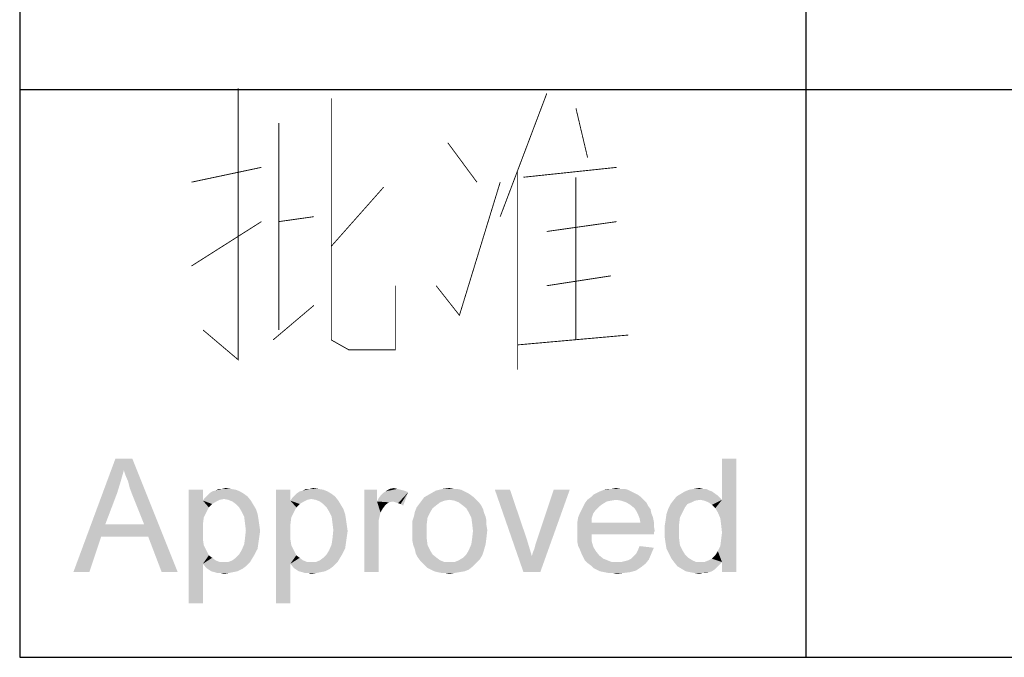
# Paper-space layout '61767N-2-A-2_1_1' of a CAD drawing. Header units: millimetres. Extents: x 0 to 594, y 1 to 420.
# Tile 130 of 222: x 409 to 420, y 10 to 17. Entities that reach past the tile are written whole.
import ezdxf

# ---------------------------------------------------------------- set-up
doc = ezdxf.new("R2010")
doc.units = ezdxf.units.MM
doc.header["$LTSCALE"] = 32.67
doc.layers.add('61767N-2-A-2_DXF_FORMAT', color=7, linetype='CONTINUOUS')
doc.layers.add('DETAIL', color=7, linetype='CONTINUOUS')

psp = doc.layouts.new('61767N-2-A-2_1_1')

# ---------------------------------------------------------------- linework, layer by layer
at = {"layer": '61767N-2-A-2_DXF_FORMAT', "color": 2, "linetype": 'Continuous'}
for p, q in [((409, 80.662), (409, 10)), ((418, 51.662), (418, 10)), ((409, 16.5), (474.5, 16.5)), ((409, 10), (584, 10))]:
    psp.add_line(p, q, dxfattribs=at)
at = {"layer": 'DETAIL', "color": 2, "linetype": 'Continuous', "const_width": 0.01}
for points in [[(411.5, 16.5121), (411.5, 13.4073), (411.1, 13.746)], [(415.0333, 16.4556), (414.5, 15.0444)], [(412.5667, 16.3992), (412.5667, 13.6331), (412.7667, 13.5202), (413.3, 13.5202), (413.3, 14.254)], [(415.3667, 16.2863), (415.5, 15.7218)], [(411.9667, 16.1169), (411.9667, 13.746)], [(414.2333, 15.4395), (413.9, 15.8911)], [(410.9667, 15.4395), (411.7667, 15.6089)], [(414.7, 15.5524), (414.7, 13.2944)], [(414.7667, 15.496), (415.8333, 15.6089)], [(413.7667, 14.254), (414.0333, 13.9153), (414.5, 15.4395)], [(415.3667, 15.496), (415.3667, 13.6331)], [(413.1667, 15.3831), (412.5667, 14.7056)], [(410.9667, 14.4798), (411.7667, 14.9879)], [(411.9667, 14.9879), (412.3667, 15.0444)], [(415.0333, 14.875), (415.8333, 14.9879)], [(415.0333, 14.254), (415.7667, 14.3669)], [(411.9, 13.6331), (412.3667, 14.0282)], [(414.7, 13.5766), (415.9667, 13.6895)]]:
    psp.add_lwpolyline(points, dxfattribs=at)
at = {"layer": 'DETAIL', "color": 2, "linetype": 'Continuous'}
for points in [[(410.1923, 12.1402), (409.6145, 10.975), (410.096, 12.275)], [(410.096, 12.275), (410.2886, 12.275), (410.1923, 12.1402)], [(410.2115, 12.0824), (410.1923, 12.1402), (410.2886, 12.275)], [(410.2404, 12.015), (410.2115, 12.0824), (410.2886, 12.275)], [(410.2597, 11.938), (410.2404, 12.015), (410.2886, 12.275)], [(410.2886, 11.8609), (410.2597, 11.938), (410.2886, 12.275)], [(410.4234, 11.5239), (410.2886, 11.8609), (410.2886, 12.275)], [(410.4715, 11.3794), (410.4234, 11.5239), (410.2886, 12.275)], [(410.6256, 10.975), (410.4715, 11.3794), (410.2886, 12.275)], [(410.6256, 10.975), (410.2886, 12.275), (410.8086, 10.975)], [(416.9908, 11.6587), (417.0389, 11.8031), (417.2026, 12.275)], [(417.0197, 11.5913), (416.9908, 11.6587), (417.2026, 12.275)], [(417.0293, 11.5143), (417.0197, 11.5913), (417.2026, 12.275)], [(417.0197, 11.2735), (417.0293, 11.3506), (417.2026, 12.275)], [(417.0389, 11.0906), (417.0197, 11.2735), (417.2026, 12.275)], [(417.0389, 11.4276), (417.0293, 11.5143), (417.2026, 12.275)], [(417.0293, 11.3506), (417.0389, 11.4276), (417.2026, 12.275)], [(417.2026, 12.275), (417.0389, 11.8031), (417.0389, 12.275)], [(417.0389, 10.975), (417.0389, 11.0906), (417.2026, 12.275)], [(417.0389, 10.975), (417.2026, 12.275), (417.2026, 10.975)], [(410.1923, 12.1402), (410.1538, 12.0054), (409.6145, 10.975)], [(410.1538, 12.0054), (410.1152, 11.8802), (409.6145, 10.975)], [(410.1152, 11.8802), (409.9804, 11.5239), (409.6145, 10.975)], [(411.0975, 11.9187), (411.0975, 11.7935), (410.9338, 10.6187)], [(411.0975, 11.9187), (410.9338, 10.6187), (410.9338, 11.9187)], [(411.6078, 11.8417), (411.1167, 11.8224), (411.1456, 11.8513)], [(411.3382, 11.8128), (411.1167, 11.8224), (411.6078, 11.8417)], [(411.5693, 11.8706), (411.1456, 11.8513), (411.1745, 11.8802)], [(411.1456, 11.8513), (411.5693, 11.8706), (411.6078, 11.8417)], [(411.5212, 11.8994), (411.1745, 11.8802), (411.2034, 11.8994)], [(411.1745, 11.8802), (411.5212, 11.8994), (411.5693, 11.8706)], [(411.2034, 11.8994), (411.2419, 11.9091), (411.473, 11.9187)], [(411.2034, 11.8994), (411.473, 11.9187), (411.5212, 11.8994)], [(411.4152, 11.9283), (411.473, 11.9187), (411.2419, 11.9091)], [(411.3189, 11.9283), (411.4152, 11.9283), (411.2419, 11.9091)], [(411.3189, 11.9283), (411.2419, 11.9091), (411.2804, 11.9283)], [(411.3189, 11.9283), (411.3575, 11.938), (411.4152, 11.9283)], [(411.3864, 11.8031), (411.3382, 11.8128), (411.6078, 11.8417)], [(411.3864, 11.8031), (411.6078, 11.8417), (411.6464, 11.7935)], [(412.0989, 11.9187), (412.0989, 11.7935), (411.9352, 10.6187)], [(412.0989, 11.9187), (411.9352, 10.6187), (411.9352, 11.9187)], [(412.6093, 11.8417), (412.1182, 11.8224), (412.1471, 11.8513)], [(412.3397, 11.8128), (412.1182, 11.8224), (412.6093, 11.8417)], [(412.5708, 11.8706), (412.1471, 11.8513), (412.176, 11.8802)], [(412.1471, 11.8513), (412.5708, 11.8706), (412.6093, 11.8417)], [(412.5226, 11.8994), (412.176, 11.8802), (412.2049, 11.8994)], [(412.176, 11.8802), (412.5226, 11.8994), (412.5708, 11.8706)], [(412.2049, 11.8994), (412.2434, 11.9091), (412.4745, 11.9187)], [(412.2049, 11.8994), (412.4745, 11.9187), (412.5226, 11.8994)], [(412.4167, 11.9283), (412.4745, 11.9187), (412.2434, 11.9091)], [(412.3204, 11.9283), (412.4167, 11.9283), (412.2434, 11.9091)], [(412.3204, 11.9283), (412.2434, 11.9091), (412.2819, 11.9283)], [(412.3204, 11.9283), (412.3589, 11.938), (412.4167, 11.9283)], [(412.3878, 11.8031), (412.3397, 11.8128), (412.6093, 11.8417)], [(412.3878, 11.8031), (412.6093, 11.8417), (412.6478, 11.7935)], [(413.0908, 11.9187), (413.0908, 11.7839), (412.9464, 10.975)], [(413.0908, 11.9187), (412.9464, 10.975), (412.9464, 11.9187)], [(413.0908, 11.7839), (413.1101, 11.8224), (413.4471, 11.8898)], [(413.2738, 11.7839), (413.0908, 11.7839), (413.4471, 11.8898)], [(413.1101, 11.8224), (413.1389, 11.8609), (413.4471, 11.8898)], [(413.1389, 11.8609), (413.1582, 11.8802), (413.4471, 11.8898)], [(413.4471, 11.8898), (413.1582, 11.8802), (413.1871, 11.8994)], [(413.3219, 11.9283), (413.3604, 11.9187), (413.1871, 11.8994)], [(413.3219, 11.9283), (413.1871, 11.8994), (413.2352, 11.9283)], [(413.3604, 11.9187), (413.3989, 11.9091), (413.1871, 11.8994)], [(413.1871, 11.8994), (413.3989, 11.9091), (413.4471, 11.8898)], [(413.2352, 11.9283), (413.2834, 11.938), (413.3219, 11.9283)], [(413.3026, 11.7743), (413.2738, 11.7839), (413.4471, 11.8898)], [(413.3315, 11.7646), (413.3026, 11.7743), (413.4471, 11.8898)], [(413.3604, 11.755), (413.3315, 11.7646), (413.4471, 11.8898)], [(413.3604, 11.755), (413.4471, 11.8898), (413.3893, 11.7357)], [(414.1597, 11.8609), (413.6301, 11.832), (413.6975, 11.8706)], [(413.6301, 11.832), (414.1597, 11.8609), (414.1982, 11.832)], [(414.0923, 11.8994), (413.6975, 11.8706), (413.7649, 11.9091)], [(414.0923, 11.8994), (414.1308, 11.8802), (413.6975, 11.8706)], [(413.6975, 11.8706), (414.1308, 11.8802), (414.1597, 11.8609)], [(414.0056, 11.9283), (414.0538, 11.9187), (413.7649, 11.9091)], [(413.9671, 11.9283), (414.0056, 11.9283), (413.7649, 11.9091)], [(413.9671, 11.9283), (413.7649, 11.9091), (413.8419, 11.9283)], [(413.7649, 11.9091), (414.0538, 11.9187), (414.0923, 11.8994)], [(413.8419, 11.9283), (413.9189, 11.938), (413.9671, 11.9283)], [(414.6123, 11.9187), (414.7664, 10.975), (414.4389, 11.9187)], [(414.6123, 11.9187), (414.8049, 11.3506), (414.7664, 10.975)], [(414.7664, 10.975), (414.8626, 11.158), (415.296, 11.9187)], [(414.7664, 10.975), (415.296, 11.9187), (414.9589, 10.975)], [(414.8626, 11.158), (414.8723, 11.1965), (415.296, 11.9187)], [(414.8723, 11.1965), (414.8915, 11.2446), (415.296, 11.9187)], [(414.8915, 11.2446), (414.9012, 11.2831), (415.296, 11.9187)], [(414.9012, 11.2831), (414.9204, 11.3409), (415.296, 11.9187)], [(415.296, 11.9187), (414.9204, 11.3409), (415.113, 11.9187)], [(416.076, 11.8609), (415.5367, 11.832), (415.5656, 11.8609)], [(415.5367, 11.832), (416.076, 11.8609), (416.1145, 11.832)], [(416.0375, 11.8802), (415.5656, 11.8609), (415.6041, 11.8802)], [(415.5656, 11.8609), (416.0375, 11.8802), (416.076, 11.8609)], [(415.9989, 11.8994), (415.6041, 11.8802), (415.6426, 11.8994)], [(415.6041, 11.8802), (415.9989, 11.8994), (416.0375, 11.8802)], [(415.9604, 11.9187), (415.6426, 11.8994), (415.6908, 11.9187)], [(415.6426, 11.8994), (415.9604, 11.9187), (415.9989, 11.8994)], [(415.8738, 11.9283), (415.9219, 11.9283), (415.6908, 11.9187)], [(415.7775, 11.9283), (415.8738, 11.9283), (415.6908, 11.9187)], [(415.7775, 11.9283), (415.6908, 11.9187), (415.7293, 11.9283)], [(415.6908, 11.9187), (415.9219, 11.9283), (415.9604, 11.9187)], [(415.7775, 11.9283), (415.8256, 11.938), (415.8738, 11.9283)], [(416.7886, 11.8031), (416.4804, 11.7935), (416.5189, 11.8417)], [(416.9908, 11.8513), (416.5189, 11.8417), (416.5671, 11.8706)], [(416.7886, 11.8031), (416.5189, 11.8417), (416.9908, 11.8513)], [(416.9234, 11.8994), (416.5671, 11.8706), (416.6152, 11.8994)], [(416.5671, 11.8706), (416.9234, 11.8994), (416.9908, 11.8513)], [(416.8945, 11.9091), (416.6152, 11.8994), (416.6634, 11.9187)], [(416.6152, 11.8994), (416.8945, 11.9091), (416.9234, 11.8994)], [(416.8175, 11.9283), (416.856, 11.9283), (416.6634, 11.9187)], [(416.8175, 11.9283), (416.6634, 11.9187), (416.7212, 11.9283)], [(416.6634, 11.9187), (416.856, 11.9283), (416.8945, 11.9091)], [(416.7212, 11.9283), (416.7789, 11.938), (416.8175, 11.9283)], [(416.7886, 11.8031), (416.9908, 11.8513), (417.0389, 11.8031)], [(411.0975, 11.7935), (411.1071, 11.6009), (410.9338, 10.6187)], [(411.3382, 11.8128), (411.0975, 11.7935), (411.1167, 11.8224)], [(411.3382, 11.8128), (411.2901, 11.8031), (411.0975, 11.7935)], [(411.0975, 11.7935), (411.2901, 11.8031), (411.2515, 11.7839)], [(411.0975, 11.7935), (411.2515, 11.7839), (411.2034, 11.755)], [(411.0975, 11.7935), (411.2034, 11.755), (411.1649, 11.7165)], [(411.0975, 11.7935), (411.1649, 11.7165), (411.1071, 11.6009)], [(411.6464, 11.7935), (411.4345, 11.7839), (411.3864, 11.8031)], [(411.473, 11.755), (411.4345, 11.7839), (411.6464, 11.7935)], [(411.473, 11.755), (411.6464, 11.7935), (411.6752, 11.7454)], [(411.6752, 11.7454), (411.5115, 11.7165), (411.473, 11.755)], [(411.5115, 11.7165), (411.6752, 11.7454), (411.7041, 11.6972)], [(412.0989, 11.7935), (412.1086, 11.6009), (411.9352, 10.6187)], [(412.3397, 11.8128), (412.0989, 11.7935), (412.1182, 11.8224)], [(412.3397, 11.8128), (412.2915, 11.8031), (412.0989, 11.7935)], [(412.0989, 11.7935), (412.2915, 11.8031), (412.253, 11.7839)], [(412.0989, 11.7935), (412.253, 11.7839), (412.2049, 11.755)], [(412.0989, 11.7935), (412.2049, 11.755), (412.1664, 11.7165)], [(412.0989, 11.7935), (412.1664, 11.7165), (412.1086, 11.6009)], [(412.6478, 11.7935), (412.436, 11.7839), (412.3878, 11.8031)], [(412.4745, 11.755), (412.436, 11.7839), (412.6478, 11.7935)], [(412.4745, 11.755), (412.6478, 11.7935), (412.6767, 11.7454)], [(412.6767, 11.7454), (412.513, 11.7165), (412.4745, 11.755)], [(412.513, 11.7165), (412.6767, 11.7454), (412.7056, 11.6972)], [(413.0908, 11.7839), (413.1293, 11.6587), (412.9464, 10.975)], [(413.0908, 11.7839), (413.2738, 11.7839), (413.2256, 11.7743)], [(413.0908, 11.7839), (413.2256, 11.7743), (413.1871, 11.7454)], [(413.0908, 11.7839), (413.1871, 11.7454), (413.1582, 11.7069)], [(413.0908, 11.7839), (413.1582, 11.7069), (413.1293, 11.6587)], [(413.7745, 11.7454), (413.5434, 11.7165), (413.5723, 11.755)], [(413.5434, 11.7165), (413.7745, 11.7454), (413.7264, 11.7069)], [(413.8612, 11.7935), (413.813, 11.7743), (413.5723, 11.755)], [(413.8612, 11.7935), (413.5723, 11.755), (413.6012, 11.7935)], [(413.5723, 11.755), (413.813, 11.7743), (413.7745, 11.7454)], [(414.1982, 11.832), (413.9189, 11.8031), (413.6012, 11.7935)], [(414.1982, 11.832), (413.6012, 11.7935), (413.6301, 11.832)], [(413.6012, 11.7935), (413.9189, 11.8031), (413.8612, 11.7935)], [(413.9189, 11.8031), (414.1982, 11.832), (414.2271, 11.8031)], [(414.2271, 11.8031), (413.9767, 11.7935), (413.9189, 11.8031)], [(414.0249, 11.7743), (413.9767, 11.7935), (414.2271, 11.8031)], [(414.0249, 11.7743), (414.2271, 11.8031), (414.256, 11.7743)], [(414.256, 11.7743), (414.0634, 11.7454), (414.0249, 11.7743)], [(414.0634, 11.7454), (414.256, 11.7743), (414.2849, 11.7357)], [(414.2849, 11.7357), (414.1115, 11.7069), (414.0634, 11.7454)], [(414.1115, 11.7069), (414.2849, 11.7357), (414.3041, 11.6972)], [(415.633, 11.7261), (415.4308, 11.6876), (415.4501, 11.7261)], [(415.4308, 11.6876), (415.633, 11.7261), (415.5945, 11.6876)], [(415.6715, 11.755), (415.4501, 11.7261), (415.4693, 11.7646)], [(415.4501, 11.7261), (415.6715, 11.755), (415.633, 11.7261)], [(415.8256, 11.8031), (415.7678, 11.7935), (415.4693, 11.7646)], [(415.8256, 11.8031), (415.4693, 11.7646), (415.4982, 11.8031)], [(415.7678, 11.7935), (415.7197, 11.7839), (415.4693, 11.7646)], [(415.4693, 11.7646), (415.7197, 11.7839), (415.6715, 11.755)], [(416.1145, 11.832), (415.4982, 11.8031), (415.5367, 11.832)], [(415.8256, 11.8031), (415.4982, 11.8031), (416.1145, 11.832)], [(415.8256, 11.8031), (416.1145, 11.832), (416.1434, 11.8031)], [(416.1434, 11.8031), (415.8834, 11.7935), (415.8256, 11.8031)], [(415.9412, 11.7743), (415.8834, 11.7935), (416.1434, 11.8031)], [(415.9412, 11.7743), (416.1434, 11.8031), (416.1723, 11.7743)], [(416.1723, 11.7743), (415.9893, 11.7454), (415.9412, 11.7743)], [(415.9893, 11.7454), (416.1723, 11.7743), (416.1915, 11.7357)], [(416.1915, 11.7357), (416.0375, 11.7069), (415.9893, 11.7454)], [(416.0375, 11.7069), (416.1915, 11.7357), (416.2204, 11.6972)], [(416.6441, 11.755), (416.6152, 11.7165), (416.4226, 11.6972)], [(416.6441, 11.755), (416.4226, 11.6972), (416.4515, 11.755)], [(416.7308, 11.7935), (416.6923, 11.7743), (416.4515, 11.755)], [(416.7308, 11.7935), (416.4515, 11.755), (416.4804, 11.7935)], [(416.4515, 11.755), (416.6923, 11.7743), (416.6441, 11.755)], [(416.4804, 11.7935), (416.7886, 11.8031), (416.7308, 11.7935)], [(417.0389, 11.8031), (416.8367, 11.7935), (416.7886, 11.8031)], [(416.8849, 11.7743), (416.8367, 11.7935), (417.0389, 11.8031)], [(416.9234, 11.7454), (416.8849, 11.7743), (417.0389, 11.8031)], [(416.9619, 11.7069), (416.9234, 11.7454), (417.0389, 11.8031)], [(416.9908, 11.6587), (416.9619, 11.7069), (417.0389, 11.8031)], [(411.1649, 11.7165), (411.136, 11.6587), (411.1071, 11.6009)], [(411.7041, 11.6972), (411.5404, 11.6683), (411.5115, 11.7165)], [(411.5404, 11.6683), (411.7041, 11.6972), (411.7234, 11.6394)], [(411.7234, 11.6394), (411.5693, 11.6106), (411.5404, 11.6683)], [(411.5693, 11.6106), (411.7234, 11.6394), (411.733, 11.5817)], [(411.733, 11.5817), (411.5789, 11.5335), (411.5693, 11.6106)], [(412.1664, 11.7165), (412.1375, 11.6587), (412.1086, 11.6009)], [(412.7056, 11.6972), (412.5419, 11.6683), (412.513, 11.7165)], [(412.5419, 11.6683), (412.7056, 11.6972), (412.7249, 11.6394)], [(412.7249, 11.6394), (412.5708, 11.6106), (412.5419, 11.6683)], [(412.5708, 11.6106), (412.7249, 11.6394), (412.7345, 11.5817)], [(412.7345, 11.5817), (412.5804, 11.5335), (412.5708, 11.6106)], [(413.1293, 11.6587), (413.1101, 11.572), (412.9464, 10.975)], [(413.6686, 11.6009), (413.4952, 11.5624), (413.5145, 11.6202)], [(413.6975, 11.6587), (413.5145, 11.6202), (413.5241, 11.6683)], [(413.5145, 11.6202), (413.6975, 11.6587), (413.6686, 11.6009)], [(413.7264, 11.7069), (413.5241, 11.6683), (413.5434, 11.7165)], [(413.5241, 11.6683), (413.7264, 11.7069), (413.6975, 11.6587)], [(414.3041, 11.6972), (414.1404, 11.6587), (414.1115, 11.7069)], [(414.1404, 11.6587), (414.3041, 11.6972), (414.3138, 11.6587)], [(414.3138, 11.6587), (414.1693, 11.6009), (414.1404, 11.6587)], [(414.3138, 11.6587), (414.333, 11.6106), (414.1693, 11.6009)], [(414.1693, 11.6009), (414.333, 11.6106), (414.3426, 11.5624)], [(415.5656, 11.6491), (415.3923, 11.6009), (415.4115, 11.6491)], [(415.3923, 11.6009), (415.5656, 11.6491), (415.5464, 11.5913)], [(415.5945, 11.6876), (415.4115, 11.6491), (415.4308, 11.6876)], [(415.4115, 11.6491), (415.5945, 11.6876), (415.5656, 11.6491)], [(416.2204, 11.6972), (416.0567, 11.678), (416.0375, 11.7069)], [(416.0567, 11.678), (416.2204, 11.6972), (416.2301, 11.6491)], [(416.2301, 11.6491), (416.076, 11.6394), (416.0567, 11.678)], [(416.076, 11.6394), (416.2301, 11.6491), (416.2493, 11.6009)], [(416.2493, 11.6009), (416.0952, 11.5913), (416.076, 11.6394)], [(416.5575, 11.6009), (416.3938, 11.572), (416.4034, 11.6394)], [(416.5864, 11.6587), (416.4034, 11.6394), (416.4226, 11.6972)], [(416.4034, 11.6394), (416.5864, 11.6587), (416.5575, 11.6009)], [(416.4226, 11.6972), (416.6152, 11.7165), (416.5864, 11.6587)], [(409.9804, 11.5239), (409.9323, 11.3794), (409.6145, 10.975)], [(409.9804, 11.5239), (410.4234, 11.5239), (409.9323, 11.3794)], [(410.4715, 11.3794), (409.9323, 11.3794), (410.4234, 11.5239)], [(411.1071, 11.6009), (411.0975, 11.5239), (410.9338, 10.6187)], [(411.0975, 11.5239), (411.0975, 11.4372), (410.9338, 10.6187)], [(411.5789, 11.5335), (411.733, 11.5817), (411.7426, 11.5143)], [(411.7426, 11.5143), (411.5886, 11.4565), (411.5789, 11.5335)], [(411.5886, 11.4565), (411.7426, 11.5143), (411.7523, 11.4469)], [(412.1086, 11.6009), (412.0989, 11.5239), (411.9352, 10.6187)], [(412.0989, 11.5239), (412.0989, 11.4372), (411.9352, 10.6187)], [(412.5804, 11.5335), (412.7345, 11.5817), (412.7441, 11.5143)], [(412.7441, 11.5143), (412.5901, 11.4565), (412.5804, 11.5335)], [(412.5901, 11.4565), (412.7441, 11.5143), (412.7538, 11.4469)], [(413.1101, 11.572), (413.1101, 11.4661), (412.9464, 10.975)], [(413.4952, 11.5624), (413.6686, 11.6009), (413.6589, 11.5239)], [(413.6589, 11.5239), (413.4952, 11.5046), (413.4952, 11.5624)], [(413.4952, 11.4469), (413.4952, 11.5046), (413.6589, 11.5239)], [(413.4952, 11.4469), (413.6589, 11.5239), (413.6589, 11.4469)], [(414.3426, 11.5624), (414.1789, 11.5335), (414.1693, 11.6009)], [(414.1789, 11.5335), (414.3426, 11.5624), (414.3426, 11.5143)], [(414.3426, 11.5143), (414.1886, 11.4469), (414.1789, 11.5335)], [(414.3426, 11.5143), (414.3523, 11.4565), (414.1886, 11.4469)], [(415.5464, 11.5913), (415.3826, 11.5431), (415.3923, 11.6009)], [(415.3826, 11.5431), (415.5464, 11.5913), (415.5464, 11.5431)], [(416.1049, 11.5431), (416.2589, 11.5046), (415.3826, 11.495)], [(415.5464, 11.5431), (416.1049, 11.5431), (415.3826, 11.495)], [(415.5464, 11.5431), (415.3826, 11.495), (415.3826, 11.5431)], [(415.3826, 11.495), (416.2589, 11.5046), (416.2686, 11.4469)], [(416.0952, 11.5913), (416.2493, 11.6009), (416.2589, 11.5528)], [(416.2589, 11.5528), (416.1049, 11.5431), (416.0952, 11.5913)], [(416.1049, 11.5431), (416.2589, 11.5528), (416.2589, 11.5046)], [(416.5478, 11.5239), (416.3841, 11.5143), (416.3938, 11.572)], [(416.3841, 11.4372), (416.3841, 11.5143), (416.5478, 11.5239)], [(416.3841, 11.4372), (416.5478, 11.5239), (416.5478, 11.4372)], [(416.3938, 11.572), (416.5575, 11.6009), (416.5478, 11.5239)], [(411.0975, 11.4372), (411.0975, 11.3506), (410.9338, 10.6187)], [(411.7523, 11.4469), (411.5789, 11.3602), (411.5886, 11.4565)], [(411.7523, 11.4469), (411.7426, 11.3794), (411.5789, 11.3602)], [(412.0989, 11.4372), (412.0989, 11.3506), (411.9352, 10.6187)], [(412.7538, 11.4469), (412.5804, 11.3602), (412.5901, 11.4565)], [(412.7538, 11.4469), (412.7441, 11.3794), (412.5804, 11.3602)], [(412.9464, 10.975), (413.1101, 11.4661), (413.1101, 10.975)], [(413.6589, 11.4469), (413.4952, 11.3891), (413.4952, 11.4469)], [(413.4952, 11.3891), (413.6589, 11.4469), (413.6589, 11.3602)], [(413.6589, 11.3602), (413.4952, 11.3313), (413.4952, 11.3891)], [(414.3426, 11.3698), (414.1789, 11.3602), (414.1886, 11.4469)], [(414.1886, 11.4469), (414.3523, 11.4565), (414.3426, 11.3698)], [(416.2686, 11.4469), (415.3826, 11.4372), (415.3826, 11.495)], [(415.3826, 11.4372), (416.2686, 11.4469), (416.2589, 11.4276)], [(415.3826, 11.4372), (416.2589, 11.4276), (415.5464, 11.4083)], [(415.5464, 11.4083), (415.3826, 11.3794), (415.3826, 11.4372)], [(415.3826, 11.3794), (415.5464, 11.4083), (415.5464, 11.3313)], [(415.5464, 11.4083), (416.2589, 11.4276), (416.2589, 11.4083)], [(416.5478, 11.4372), (416.3841, 11.3698), (416.3841, 11.4372)], [(416.3841, 11.3698), (416.5478, 11.4372), (416.5478, 11.3602)], [(409.6145, 10.975), (409.9323, 11.3794), (409.7975, 10.975)], [(411.0975, 11.3506), (411.1071, 11.2831), (410.9338, 10.6187)], [(411.1071, 11.2831), (411.136, 11.2254), (410.9338, 10.6187)], [(411.7234, 11.2446), (411.5404, 11.2254), (411.5693, 11.2928)], [(411.733, 11.312), (411.5693, 11.2928), (411.5789, 11.3602)], [(411.5693, 11.2928), (411.733, 11.312), (411.7234, 11.2446)], [(411.5789, 11.3602), (411.7426, 11.3794), (411.733, 11.312)], [(412.0989, 11.3506), (412.1086, 11.2831), (411.9352, 10.6187)], [(412.1086, 11.2831), (412.1375, 11.2254), (411.9352, 10.6187)], [(412.7249, 11.2446), (412.5419, 11.2254), (412.5708, 11.2928)], [(412.7345, 11.312), (412.5708, 11.2928), (412.5804, 11.3602)], [(412.5708, 11.2928), (412.7345, 11.312), (412.7249, 11.2446)], [(412.5804, 11.3602), (412.7441, 11.3794), (412.7345, 11.312)], [(413.5049, 11.2831), (413.4952, 11.3313), (413.6589, 11.3602)], [(413.5049, 11.2831), (413.6589, 11.3602), (413.6686, 11.2831)], [(413.6686, 11.2831), (413.5241, 11.235), (413.5049, 11.2831)], [(413.5241, 11.235), (413.6686, 11.2831), (413.6975, 11.2254)], [(414.333, 11.2928), (414.1404, 11.2254), (414.1693, 11.2928)], [(414.1404, 11.2254), (414.333, 11.2928), (414.3138, 11.2254)], [(414.1693, 11.2928), (414.1789, 11.3602), (414.3426, 11.3698)], [(414.1693, 11.2928), (414.3426, 11.3698), (414.333, 11.2928)], [(414.8049, 11.3506), (414.8338, 11.2543), (414.7664, 10.975)], [(415.5464, 11.3313), (415.3826, 11.3217), (415.3826, 11.3794)], [(415.3923, 11.2735), (415.3826, 11.3217), (415.5464, 11.3313)], [(415.3923, 11.2735), (415.5464, 11.3313), (415.5656, 11.2639)], [(415.5656, 11.2639), (415.4115, 11.235), (415.3923, 11.2735)], [(416.2589, 11.2543), (416.076, 11.2254), (416.0952, 11.2735)], [(416.5478, 11.3602), (416.3938, 11.3024), (416.3841, 11.3698)], [(416.3938, 11.3024), (416.5478, 11.3602), (416.5575, 11.2831)], [(416.5575, 11.2831), (416.4034, 11.2446), (416.3938, 11.3024)], [(416.4034, 11.2446), (416.5575, 11.2831), (416.5864, 11.2254)], [(417.0389, 11.0906), (416.9908, 11.2157), (417.0197, 11.2735)], [(411.136, 11.2254), (411.0975, 11.0713), (410.9338, 10.6187)], [(411.136, 11.2254), (411.1649, 11.1676), (411.0975, 11.0713)], [(411.1649, 11.1676), (411.2034, 11.1387), (411.0975, 11.0713)], [(411.473, 11.1387), (411.5115, 11.1772), (411.6945, 11.1869)], [(411.473, 11.1387), (411.6945, 11.1869), (411.6656, 11.1387)], [(411.6945, 11.1869), (411.5115, 11.1772), (411.5404, 11.2254)], [(411.5404, 11.2254), (411.7234, 11.2446), (411.6945, 11.1869)], [(412.1375, 11.2254), (412.0989, 11.0713), (411.9352, 10.6187)], [(412.1375, 11.2254), (412.1664, 11.1676), (412.0989, 11.0713)], [(412.1664, 11.1676), (412.2049, 11.1387), (412.0989, 11.0713)], [(412.4745, 11.1387), (412.513, 11.1772), (412.696, 11.1869)], [(412.4745, 11.1387), (412.696, 11.1869), (412.6671, 11.1387)], [(412.696, 11.1869), (412.513, 11.1772), (412.5419, 11.2254)], [(412.5419, 11.2254), (412.7249, 11.2446), (412.696, 11.1869)], [(413.6975, 11.2254), (413.5338, 11.1869), (413.5241, 11.235)], [(413.5338, 11.1869), (413.6975, 11.2254), (413.7264, 11.1772)], [(413.7264, 11.1772), (413.553, 11.1483), (413.5338, 11.1869)], [(413.553, 11.1483), (413.7264, 11.1772), (413.7745, 11.1387)], [(414.2945, 11.1676), (414.073, 11.1387), (414.1115, 11.1772)], [(414.073, 11.1387), (414.2945, 11.1676), (414.2656, 11.1194)], [(414.3138, 11.2254), (414.1115, 11.1772), (414.1404, 11.2254)], [(414.1115, 11.1772), (414.3138, 11.2254), (414.2945, 11.1676)], [(414.8338, 11.2543), (414.8626, 11.158), (414.7664, 10.975)], [(415.4115, 11.235), (415.5656, 11.2639), (415.5945, 11.2157)], [(415.5945, 11.2157), (415.4308, 11.1869), (415.4115, 11.235)], [(415.4308, 11.1869), (415.5945, 11.2157), (415.633, 11.1676)], [(415.633, 11.1676), (415.4501, 11.1483), (415.4308, 11.1869)], [(415.4501, 11.1483), (415.633, 11.1676), (415.6812, 11.1291)], [(415.9989, 11.1291), (416.0278, 11.158), (416.2301, 11.1869)], [(415.9989, 11.1291), (416.2301, 11.1869), (416.2012, 11.1194)], [(416.2301, 11.1869), (416.0278, 11.158), (416.0567, 11.1869)], [(416.0567, 11.1869), (416.076, 11.2254), (416.2589, 11.2543)], [(416.0567, 11.1869), (416.2589, 11.2543), (416.2301, 11.1869)], [(416.5864, 11.2254), (416.4323, 11.1869), (416.4034, 11.2446)], [(416.4323, 11.1869), (416.5864, 11.2254), (416.6152, 11.1772)], [(416.6152, 11.1772), (416.4612, 11.1291), (416.4323, 11.1869)], [(416.6152, 11.1772), (416.6538, 11.1387), (416.4612, 11.1291)], [(417.0389, 11.0906), (416.9234, 11.1291), (416.9619, 11.1676)], [(417.0389, 11.0906), (416.9619, 11.1676), (416.9908, 11.2157)], [(410.9338, 10.6187), (411.0975, 11.0713), (411.0975, 10.6187)], [(411.2034, 11.1387), (411.2419, 11.1098), (411.0975, 11.0713)], [(411.2419, 11.1098), (411.2901, 11.0906), (411.0975, 11.0713)], [(411.0975, 11.0713), (411.6367, 11.0906), (411.5886, 11.0424)], [(411.3864, 11.0906), (411.6367, 11.0906), (411.0975, 11.0713)], [(411.3382, 11.0906), (411.3864, 11.0906), (411.0975, 11.0713)], [(411.2901, 11.0906), (411.3382, 11.0906), (411.0975, 11.0713)], [(411.5886, 11.0424), (411.136, 11.0231), (411.0975, 11.0713)], [(411.3864, 11.0906), (411.4345, 11.1098), (411.6656, 11.1387)], [(411.3864, 11.0906), (411.6656, 11.1387), (411.6367, 11.0906)], [(411.6656, 11.1387), (411.4345, 11.1098), (411.473, 11.1387)], [(411.9352, 10.6187), (412.0989, 11.0713), (412.0989, 10.6187)], [(412.2049, 11.1387), (412.2434, 11.1098), (412.0989, 11.0713)], [(412.2434, 11.1098), (412.2915, 11.0906), (412.0989, 11.0713)], [(412.0989, 11.0713), (412.6382, 11.0906), (412.5901, 11.0424)], [(412.3878, 11.0906), (412.6382, 11.0906), (412.0989, 11.0713)], [(412.3397, 11.0906), (412.3878, 11.0906), (412.0989, 11.0713)], [(412.2915, 11.0906), (412.3397, 11.0906), (412.0989, 11.0713)], [(412.5901, 11.0424), (412.1375, 11.0231), (412.0989, 11.0713)], [(412.3878, 11.0906), (412.436, 11.1098), (412.6671, 11.1387)], [(412.3878, 11.0906), (412.6671, 11.1387), (412.6382, 11.0906)], [(412.6671, 11.1387), (412.436, 11.1098), (412.4745, 11.1387)], [(413.7745, 11.1387), (413.5819, 11.1098), (413.553, 11.1483)], [(413.5819, 11.1098), (413.7745, 11.1387), (413.813, 11.1098)], [(413.813, 11.1098), (413.6108, 11.0809), (413.5819, 11.1098)], [(413.813, 11.1098), (413.8612, 11.0906), (413.6108, 11.0809)], [(413.9189, 11.0906), (413.9767, 11.0906), (413.6108, 11.0809)], [(413.8612, 11.0906), (413.9189, 11.0906), (413.6108, 11.0809)], [(414.2271, 11.0809), (413.6108, 11.0809), (413.9767, 11.0906)], [(414.2271, 11.0809), (413.6397, 11.052), (413.6108, 11.0809)], [(413.6397, 11.052), (414.2271, 11.0809), (414.1886, 11.0424)], [(414.1886, 11.0424), (413.6686, 11.0231), (413.6397, 11.052)], [(413.9767, 11.0906), (414.0249, 11.1098), (414.2656, 11.1194)], [(413.9767, 11.0906), (414.2656, 11.1194), (414.2271, 11.0809)], [(414.2656, 11.1194), (414.0249, 11.1098), (414.073, 11.1387)], [(415.6812, 11.1291), (415.4693, 11.1098), (415.4501, 11.1483)], [(415.4693, 11.1098), (415.6812, 11.1291), (415.7293, 11.1098)], [(415.7293, 11.1098), (415.4982, 11.0809), (415.4693, 11.1098)], [(415.7293, 11.1098), (415.7775, 11.0906), (415.4982, 11.0809)], [(415.8352, 11.0906), (415.8834, 11.0906), (415.4982, 11.0809)], [(415.7775, 11.0906), (415.8352, 11.0906), (415.4982, 11.0809)], [(416.1626, 11.0713), (415.4982, 11.0809), (415.8834, 11.0906)], [(416.1626, 11.0713), (415.5367, 11.052), (415.4982, 11.0809)], [(415.5367, 11.052), (416.1626, 11.0713), (416.1145, 11.0328)], [(416.1145, 11.0328), (415.5656, 11.0231), (415.5367, 11.052)], [(415.8834, 11.0906), (415.9219, 11.1002), (416.2012, 11.1194)], [(415.8834, 11.0906), (416.2012, 11.1194), (416.1626, 11.0713)], [(415.9219, 11.1002), (415.9604, 11.1098), (416.2012, 11.1194)], [(416.2012, 11.1194), (415.9604, 11.1098), (415.9989, 11.1291)], [(416.4612, 11.1291), (416.6538, 11.1387), (416.7019, 11.1098)], [(416.7019, 11.1098), (416.4901, 11.0906), (416.4612, 11.1291)], [(416.4901, 11.0906), (416.7019, 11.1098), (416.7404, 11.0906)], [(416.7404, 11.0906), (416.5286, 11.0424), (416.4901, 11.0906)], [(417.0389, 11.0906), (417.0101, 11.0617), (416.5286, 11.0424)], [(416.8367, 11.0906), (417.0389, 11.0906), (416.5286, 11.0424)], [(416.7886, 11.0906), (416.8367, 11.0906), (416.5286, 11.0424)], [(416.7404, 11.0906), (416.7886, 11.0906), (416.5286, 11.0424)], [(416.5286, 11.0424), (417.0101, 11.0617), (416.9812, 11.0328)], [(417.0389, 11.0906), (416.8367, 11.0906), (416.8849, 11.1098)], [(417.0389, 11.0906), (416.8849, 11.1098), (416.9234, 11.1291)], [(411.136, 11.0231), (411.5886, 11.0424), (411.5501, 11.0135)], [(411.5501, 11.0135), (411.1938, 10.9846), (411.136, 11.0231)], [(411.1938, 10.9846), (411.5501, 11.0135), (411.4923, 10.9846)], [(411.4923, 10.9846), (411.2323, 10.975), (411.1938, 10.9846)], [(411.2323, 10.975), (411.4923, 10.9846), (411.4441, 10.975)], [(411.4441, 10.975), (411.2612, 10.9654), (411.2323, 10.975)], [(411.2997, 10.9654), (411.2612, 10.9654), (411.4441, 10.975)], [(411.2997, 10.9654), (411.4441, 10.975), (411.396, 10.9654)], [(411.396, 10.9654), (411.3382, 10.9557), (411.2997, 10.9654)], [(412.1375, 11.0231), (412.5901, 11.0424), (412.5515, 11.0135)], [(412.5515, 11.0135), (412.1952, 10.9846), (412.1375, 11.0231)], [(412.1952, 10.9846), (412.5515, 11.0135), (412.4938, 10.9846)], [(412.4938, 10.9846), (412.2338, 10.975), (412.1952, 10.9846)], [(412.2338, 10.975), (412.4938, 10.9846), (412.4456, 10.975)], [(412.4456, 10.975), (412.2626, 10.9654), (412.2338, 10.975)], [(412.3012, 10.9654), (412.2626, 10.9654), (412.4456, 10.975)], [(412.3012, 10.9654), (412.4456, 10.975), (412.3975, 10.9654)], [(412.3975, 10.9654), (412.3397, 10.9557), (412.3012, 10.9654)], [(413.7071, 11.0039), (413.6686, 11.0231), (414.1886, 11.0424)], [(413.7071, 11.0039), (414.1886, 11.0424), (414.1404, 11.0039)], [(414.1404, 11.0039), (413.7456, 10.9846), (413.7071, 11.0039)], [(413.7456, 10.9846), (414.1404, 11.0039), (414.0923, 10.9846)], [(414.0923, 10.9846), (413.7841, 10.975), (413.7456, 10.9846)], [(413.7841, 10.975), (414.0923, 10.9846), (414.0345, 10.975)], [(414.0345, 10.975), (413.8323, 10.9654), (413.7841, 10.975)], [(413.8708, 10.9654), (413.8323, 10.9654), (414.0345, 10.975)], [(413.8708, 10.9654), (414.0345, 10.975), (413.9767, 10.9654)], [(413.9767, 10.9654), (413.9189, 10.9557), (413.8708, 10.9654)], [(415.6041, 11.0039), (415.5656, 11.0231), (416.1145, 11.0328)], [(415.6041, 11.0039), (416.1145, 11.0328), (416.0567, 10.9943)], [(416.0567, 10.9943), (415.6426, 10.9846), (415.6041, 11.0039)], [(415.6908, 10.975), (415.6426, 10.9846), (416.0567, 10.9943)], [(415.6908, 10.975), (416.0567, 10.9943), (415.9893, 10.975)], [(415.9893, 10.975), (415.7389, 10.9654), (415.6908, 10.975)], [(415.7871, 10.9654), (415.7389, 10.9654), (415.9893, 10.975)], [(415.7871, 10.9654), (415.9893, 10.975), (415.9123, 10.9654)], [(415.9123, 10.9654), (415.8352, 10.9557), (415.7871, 10.9654)], [(416.9812, 11.0328), (416.5767, 11.0135), (416.5286, 11.0424)], [(416.5767, 11.0135), (416.9812, 11.0328), (416.9523, 11.0039)], [(416.9523, 11.0039), (416.6249, 10.9846), (416.5767, 11.0135)], [(416.6249, 10.9846), (416.9523, 11.0039), (416.9234, 10.9846)], [(416.9234, 10.9846), (416.673, 10.975), (416.6249, 10.9846)], [(416.673, 10.975), (416.9234, 10.9846), (416.8945, 10.975)], [(416.8945, 10.975), (416.7212, 10.9654), (416.673, 10.975)], [(416.8175, 10.9654), (416.7212, 10.9654), (416.8945, 10.975)], [(416.8175, 10.9654), (416.7789, 10.9557), (416.7212, 10.9654)], [(416.8175, 10.9654), (416.8945, 10.975), (416.856, 10.9654)]]:
    psp.add_solid(points, dxfattribs=at)

doc.saveas('drawing.dxf')
